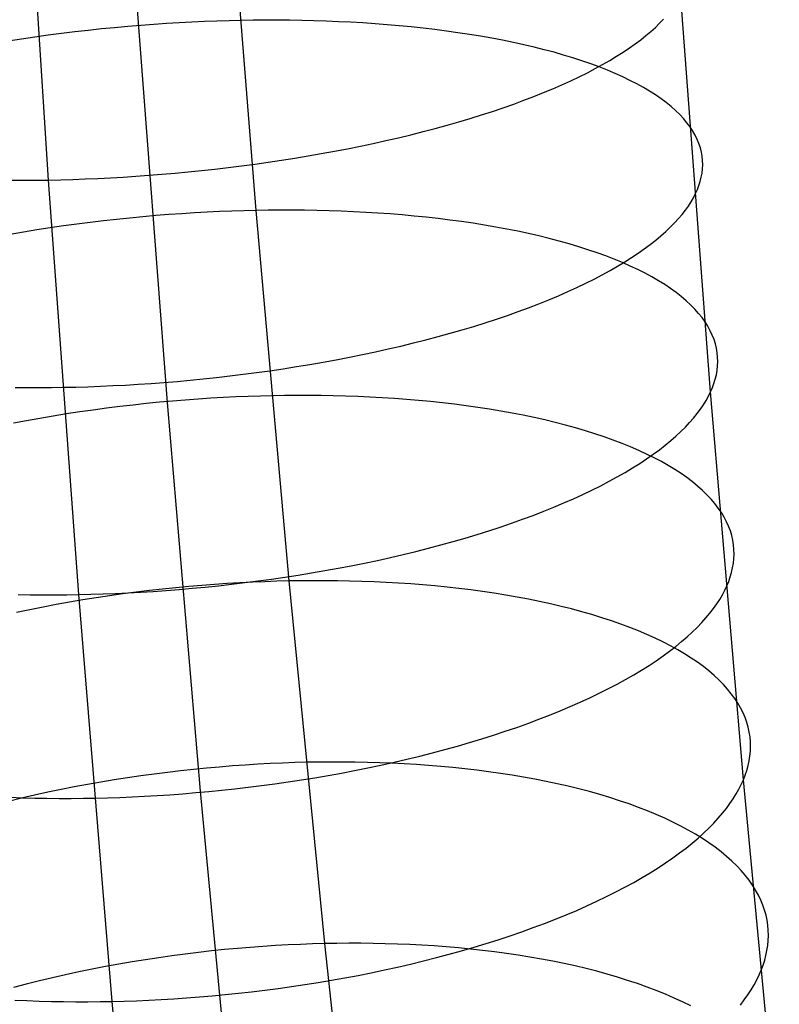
# Model space of a CAD drawing. Extents: x -37 to 483, y -973 to -253.
# Tile 17 of 197: x 25 to 42, y -859 to -836. Entities that reach past the tile are written whole.
import ezdxf

# ---------------------------------------------------------------- set-up
doc = ezdxf.new("R2010")
doc.units = 0
doc.layers.add('PREDEFINITO', color=7, linetype='CONTINUOUS')

msp = doc.modelspace()

# ---------------------------------------------------------------- linework, layer by layer
at = {"layer": 'PREDEFINITO'}
for p, q in [((25.287, -839.546, 68.891), (24.648, -829.639, 66.712)), ((30.144, -840.259, 93.305), (29.436, -831.366, 91.094)), ((40.774, -844.503, 80.25), (40.073, -835.226, 77.971)), ((28.069, -844.752, 82.307), (27.362, -835.456, 79.993)), ((27.139, -835.954, 92.383), (26.832, -835.982, 92.373)), ((27.444, -835.929, 92.386), (27.139, -835.954, 92.383)), ((27.747, -835.906, 92.383), (27.444, -835.929, 92.386)), ((28.047, -835.886, 92.374), (27.747, -835.906, 92.383)), ((28.345, -835.868, 92.359), (28.047, -835.886, 92.374)), ((28.64, -835.852, 92.338), (28.345, -835.868, 92.359)), ((28.933, -835.839, 92.312), (28.64, -835.852, 92.338)), ((29.222, -835.828, 92.28), (28.933, -835.839, 92.312)), ((29.508, -835.82, 92.242), (29.222, -835.828, 92.28)), ((29.791, -835.813, 92.2), (29.508, -835.82, 92.242)), ((30.072, -835.809, 92.152), (29.791, -835.813, 92.2)), ((30.355, -835.807, 92.098), (30.072, -835.809, 92.152)), ((30.639, -835.807, 92.038), (30.355, -835.807, 92.098)), ((30.924, -835.809, 91.972), (30.639, -835.807, 92.038)), ((31.21, -835.814, 91.9), (30.924, -835.809, 91.972)), ((31.496, -835.821, 91.821), (31.21, -835.814, 91.9)), ((31.782, -835.83, 91.736), (31.496, -835.821, 91.821)), ((32.068, -835.842, 91.644), (31.782, -835.83, 91.736)), ((32.354, -835.856, 91.546), (32.068, -835.842, 91.644)), ((32.639, -835.872, 91.441), (32.354, -835.856, 91.546)), ((32.924, -835.891, 91.33), (32.639, -835.872, 91.441)), ((33.207, -835.913, 91.212), (32.924, -835.891, 91.33)), ((33.489, -835.938, 91.087), (33.207, -835.913, 91.212)), ((33.769, -835.965, 90.956), (33.489, -835.938, 91.087)), ((39.483, -835.974, 75.985), (39.582, -835.879, 76.234)), ((39.582, -835.879, 76.234), (39.674, -835.783, 76.483)), ((25.28, -836.159, 92.225), (24.967, -836.203, 92.175)), ((25.592, -836.119, 92.268), (25.28, -836.159, 92.225)), ((25.903, -836.081, 92.305), (25.592, -836.119, 92.268)), ((26.214, -836.045, 92.334), (25.903, -836.081, 92.305)), ((26.524, -836.012, 92.357), (26.214, -836.045, 92.334)), ((26.832, -835.982, 92.373), (26.524, -836.012, 92.357)), ((34.047, -835.994, 90.818), (33.769, -835.965, 90.956)), ((34.322, -836.027, 90.673), (34.047, -835.994, 90.818)), ((34.595, -836.062, 90.522), (34.322, -836.027, 90.673)), ((34.865, -836.099, 90.364), (34.595, -836.062, 90.522)), ((35.132, -836.14, 90.2), (34.865, -836.099, 90.364)), ((35.395, -836.183, 90.029), (35.132, -836.14, 90.2)), ((35.654, -836.229, 89.852), (35.395, -836.183, 90.029)), ((39.141, -836.264, 75.241), (39.263, -836.167, 75.488)), ((39.263, -836.167, 75.488), (39.377, -836.07, 75.736)), ((39.377, -836.07, 75.736), (39.483, -835.974, 75.985)), ((24.655, -836.249, 92.117), (24.344, -836.298, 92.053)), ((24.967, -836.203, 92.175), (24.655, -836.249, 92.117)), ((35.909, -836.277, 89.668), (35.654, -836.229, 89.852)), ((36.16, -836.328, 89.478), (35.909, -836.277, 89.668)), ((36.406, -836.382, 89.283), (36.16, -836.328, 89.478)), ((36.646, -836.438, 89.081), (36.406, -836.382, 89.283)), ((38.875, -836.457, 74.75), (39.012, -836.36, 74.994)), ((39.012, -836.36, 74.994), (39.141, -836.264, 75.241)), ((36.882, -836.497, 88.874), (36.646, -836.438, 89.081)), ((37.112, -836.558, 88.661), (36.882, -836.497, 88.874)), ((37.336, -836.622, 88.443), (37.112, -836.558, 88.661)), ((37.553, -836.689, 88.22), (37.336, -836.622, 88.443)), ((38.577, -836.651, 74.266), (38.73, -836.554, 74.507)), ((38.73, -836.554, 74.507), (38.875, -836.457, 74.75)), ((37.765, -836.757, 87.992), (37.553, -836.689, 88.22)), ((37.97, -836.828, 87.759), (37.765, -836.757, 87.992)), ((38.168, -836.901, 87.521), (37.97, -836.828, 87.759)), ((38.074, -836.94, 73.556), (38.249, -836.844, 73.79)), ((38.249, -836.844, 73.79), (38.417, -836.748, 74.027)), ((38.417, -836.748, 74.027), (38.577, -836.651, 74.266)), ((37.7, -837.13, 73.098), (37.891, -837.035, 73.326)), ((37.891, -837.035, 73.326), (38.074, -836.94, 73.556)), ((38.359, -836.976, 87.28), (38.168, -836.901, 87.521)), ((38.543, -837.054, 87.034), (38.359, -836.976, 87.28)), ((38.719, -837.133, 86.785), (38.543, -837.054, 87.034)), ((37.085, -837.41, 72.438), (37.297, -837.318, 72.654)), ((37.297, -837.318, 72.654), (37.502, -837.224, 72.874)), ((37.502, -837.224, 72.874), (37.7, -837.13, 73.098)), ((38.888, -837.214, 86.532), (38.719, -837.133, 86.785)), ((39.05, -837.297, 86.275), (38.888, -837.214, 86.532)), ((39.203, -837.382, 86.016), (39.05, -837.297, 86.275)), ((36.64, -837.592, 72.018), (36.866, -837.502, 72.226)), ((36.866, -837.502, 72.226), (37.085, -837.41, 72.438)), ((39.349, -837.468, 85.754), (39.203, -837.382, 86.016)), ((39.487, -837.556, 85.49), (39.349, -837.468, 85.754)), ((39.616, -837.645, 85.223), (39.487, -837.556, 85.49)), ((35.923, -837.855, 71.426), (36.168, -837.769, 71.618)), ((36.168, -837.769, 71.618), (36.407, -837.681, 71.816)), ((36.407, -837.681, 71.816), (36.64, -837.592, 72.018)), ((39.738, -837.736, 84.955), (39.616, -837.645, 85.223)), ((39.851, -837.828, 84.685), (39.738, -837.736, 84.955)), ((35.151, -838.105, 70.883), (35.414, -838.024, 71.058)), ((35.414, -838.024, 71.058), (35.671, -837.94, 71.239)), ((35.671, -837.94, 71.239), (35.923, -837.855, 71.426)), ((39.956, -837.921, 84.414), (39.851, -837.828, 84.685)), ((40.053, -838.015, 84.142), (39.956, -837.921, 84.414)), ((40.141, -838.11, 83.869), (40.053, -838.015, 84.142)), ((34.61, -838.263, 70.55), (34.883, -838.185, 70.713)), ((34.883, -838.185, 70.713), (35.151, -838.105, 70.883)), ((40.222, -838.206, 83.595), (40.141, -838.11, 83.869)), ((40.294, -838.303, 83.321), (40.222, -838.206, 83.595)), ((33.473, -838.556, 69.963), (33.763, -838.486, 70.1)), ((33.763, -838.486, 70.1), (34.05, -838.414, 70.243)), ((34.05, -838.414, 70.243), (34.332, -838.34, 70.394)), ((34.332, -838.34, 70.394), (34.61, -838.263, 70.55)), ((40.358, -838.4, 83.048), (40.294, -838.303, 83.321)), ((40.414, -838.497, 82.775), (40.358, -838.4, 83.048)), ((32.581, -838.753, 69.595), (32.881, -838.69, 69.71)), ((32.881, -838.69, 69.71), (33.179, -838.624, 69.833)), ((33.179, -838.624, 69.833), (33.473, -838.556, 69.963)), ((40.462, -838.595, 82.502), (40.414, -838.497, 82.775)), ((40.503, -838.694, 82.23), (40.462, -838.595, 82.502)), ((40.535, -838.792, 81.959), (40.503, -838.694, 82.23)), ((31.357, -838.983, 69.203), (31.666, -838.929, 69.29)), ((31.666, -838.929, 69.29), (31.973, -838.873, 69.384)), ((31.973, -838.873, 69.384), (32.278, -838.814, 69.486)), ((32.278, -838.814, 69.486), (32.581, -838.753, 69.595)), ((40.56, -838.891, 81.69), (40.535, -838.792, 81.959)), ((40.578, -838.99, 81.422), (40.56, -838.891, 81.69)), ((29.8, -839.215, 68.875), (30.112, -839.174, 68.927)), ((30.112, -839.174, 68.927), (30.424, -839.13, 68.985)), ((30.424, -839.13, 68.985), (30.736, -839.084, 69.051)), ((30.736, -839.084, 69.051), (31.047, -839.035, 69.123)), ((31.047, -839.035, 69.123), (31.357, -838.983, 69.203)), ((40.588, -839.088, 81.156), (40.578, -838.99, 81.422)), ((40.591, -839.187, 80.891), (40.588, -839.088, 81.156)), ((27.94, -839.411, 68.713), (28.247, -839.385, 68.723)), ((28.247, -839.385, 68.723), (28.555, -839.356, 68.74)), ((28.555, -839.356, 68.74), (28.865, -839.324, 68.764)), ((28.865, -839.324, 68.764), (29.176, -839.291, 68.794)), ((29.176, -839.291, 68.794), (29.487, -839.254, 68.831)), ((29.487, -839.254, 68.831), (29.8, -839.215, 68.875)), ((40.557, -839.481, 80.112), (40.575, -839.383, 80.369)), ((40.575, -839.383, 80.369), (40.586, -839.285, 80.629)), ((40.586, -839.285, 80.629), (40.591, -839.187, 80.891)), ((24.438, -839.552, 69.052), (24.723, -839.552, 68.993)), ((24.723, -839.552, 68.993), (25.006, -839.55, 68.939)), ((25.006, -839.55, 68.939), (25.287, -839.546, 68.891)), ((25.287, -839.546, 68.891), (25.57, -839.539, 68.849)), ((25.993, -849.245, 71.309), (25.287, -839.546, 68.891)), ((25.57, -839.539, 68.849), (25.856, -839.531, 68.812)), ((25.856, -839.531, 68.812), (26.145, -839.521, 68.781)), ((26.145, -839.521, 68.781), (26.438, -839.508, 68.755)), ((26.438, -839.508, 68.755), (26.733, -839.494, 68.734)), ((26.733, -839.494, 68.734), (27.031, -839.477, 68.72)), ((27.031, -839.477, 68.72), (27.332, -839.457, 68.711)), ((27.332, -839.457, 68.711), (27.635, -839.435, 68.709)), ((27.635, -839.435, 68.709), (27.94, -839.411, 68.713)), ((40.502, -839.674, 79.606), (40.533, -839.578, 79.857)), ((40.533, -839.578, 79.857), (40.557, -839.481, 80.112)), ((40.373, -839.961, 78.866), (40.422, -839.865, 79.111)), ((40.422, -839.865, 79.111), (40.465, -839.77, 79.357)), ((40.465, -839.77, 79.357), (40.502, -839.674, 79.606)), ((40.254, -840.154, 78.374), (40.317, -840.057, 78.62)), ((40.317, -840.057, 78.62), (40.373, -839.961, 78.866)), ((28.699, -840.316, 93.467), (28.401, -840.335, 93.482)), ((28.994, -840.3, 93.445), (28.699, -840.316, 93.467)), ((29.287, -840.286, 93.418), (28.994, -840.3, 93.445)), ((29.576, -840.275, 93.386), (29.287, -840.286, 93.418)), ((29.862, -840.266, 93.348), (29.576, -840.275, 93.386)), ((30.144, -840.259, 93.305), (29.862, -840.266, 93.348)), ((30.426, -840.255, 93.256), (30.144, -840.259, 93.305)), ((30.912, -848.927, 95.738), (30.144, -840.259, 93.305)), ((30.709, -840.253, 93.202), (30.426, -840.255, 93.256)), ((30.993, -840.253, 93.142), (30.709, -840.253, 93.202)), ((31.278, -840.255, 93.075), (30.993, -840.253, 93.142)), ((31.563, -840.26, 93.003), (31.278, -840.255, 93.075)), ((31.849, -840.267, 92.924), (31.563, -840.26, 93.003)), ((32.135, -840.277, 92.839), (31.849, -840.267, 92.924)), ((32.422, -840.289, 92.747), (32.135, -840.277, 92.839)), ((32.707, -840.304, 92.649), (32.422, -840.289, 92.747)), ((32.993, -840.321, 92.544), (32.707, -840.304, 92.649)), ((33.277, -840.341, 92.432), (32.993, -840.321, 92.544)), ((40.107, -840.351, 77.879), (40.184, -840.252, 78.126)), ((40.184, -840.252, 78.126), (40.254, -840.154, 78.374)), ((26.257, -840.538, 93.417), (25.946, -840.578, 93.382)), ((26.568, -840.501, 93.446), (26.257, -840.538, 93.417)), ((26.878, -840.467, 93.468), (26.568, -840.501, 93.446)), ((27.186, -840.435, 93.484), (26.878, -840.467, 93.468)), ((27.493, -840.406, 93.493), (27.186, -840.435, 93.484)), ((27.798, -840.38, 93.495), (27.493, -840.406, 93.493)), ((28.1, -840.356, 93.492), (27.798, -840.38, 93.495)), ((28.401, -840.335, 93.482), (28.1, -840.356, 93.492)), ((33.56, -840.364, 92.314), (33.277, -840.341, 92.432)), ((33.842, -840.39, 92.19), (33.56, -840.364, 92.314)), ((34.122, -840.418, 92.058), (33.842, -840.39, 92.19)), ((34.4, -840.449, 91.92), (34.122, -840.418, 92.058)), ((34.675, -840.483, 91.775), (34.4, -840.449, 91.92)), ((34.948, -840.52, 91.624), (34.675, -840.483, 91.775)), ((35.218, -840.559, 91.466), (34.948, -840.52, 91.624)), ((35.485, -840.602, 91.302), (35.218, -840.559, 91.466)), ((39.832, -840.65, 77.134), (39.931, -840.55, 77.382)), ((39.931, -840.55, 77.382), (40.023, -840.45, 77.63)), ((40.023, -840.45, 77.63), (40.107, -840.351, 77.879)), ((24.698, -840.765, 93.17), (24.387, -840.819, 93.099)), ((25.009, -840.714, 93.233), (24.698, -840.765, 93.17)), ((25.322, -840.666, 93.29), (25.009, -840.714, 93.233)), ((25.634, -840.621, 93.339), (25.322, -840.666, 93.29)), ((25.946, -840.578, 93.382), (25.634, -840.621, 93.339)), ((35.748, -840.647, 91.131), (35.485, -840.602, 91.302)), ((36.007, -840.695, 90.954), (35.748, -840.647, 91.131)), ((36.262, -840.746, 90.771), (36.007, -840.695, 90.954)), ((36.513, -840.799, 90.582), (36.262, -840.746, 90.771)), ((39.612, -840.852, 76.64), (39.726, -840.751, 76.887)), ((39.726, -840.751, 76.887), (39.832, -840.65, 77.134)), ((36.759, -840.855, 90.386), (36.513, -840.799, 90.582)), ((36.999, -840.914, 90.185), (36.759, -840.855, 90.386)), ((37.235, -840.976, 89.979), (36.999, -840.914, 90.185)), ((37.465, -841.04, 89.766), (37.235, -840.976, 89.979)), ((39.361, -841.055, 76.149), (39.49, -840.954, 76.394)), ((39.49, -840.954, 76.394), (39.612, -840.852, 76.64)), ((37.689, -841.107, 89.549), (37.465, -841.04, 89.766)), ((37.906, -841.177, 89.326), (37.689, -841.107, 89.549)), ((38.118, -841.248, 89.098), (37.906, -841.177, 89.326)), ((38.323, -841.323, 88.866), (38.118, -841.248, 89.098)), ((39.079, -841.259, 75.664), (39.224, -841.157, 75.906)), ((39.224, -841.157, 75.906), (39.361, -841.055, 76.149)), ((38.521, -841.399, 88.629), (38.323, -841.323, 88.866)), ((38.712, -841.478, 88.388), (38.521, -841.399, 88.629)), ((38.598, -841.563, 74.952), (38.766, -841.462, 75.187)), ((38.896, -841.559, 88.143), (38.712, -841.478, 88.388)), ((38.766, -841.462, 75.187), (38.926, -841.36, 75.424)), ((38.926, -841.36, 75.424), (39.079, -841.259, 75.664)), ((38.24, -841.764, 74.49), (38.423, -841.663, 74.719)), ((38.423, -841.663, 74.719), (38.598, -841.563, 74.952)), ((39.072, -841.642, 87.894), (38.896, -841.559, 88.143)), ((39.241, -841.727, 87.642), (39.072, -841.642, 87.894)), ((37.852, -841.962, 74.041), (38.049, -841.863, 74.264)), ((38.049, -841.863, 74.264), (38.24, -841.764, 74.49)), ((39.402, -841.814, 87.386), (39.241, -841.727, 87.642)), ((39.556, -841.903, 87.128), (39.402, -841.814, 87.386)), ((39.702, -841.993, 86.867), (39.556, -841.903, 87.128)), ((37.215, -842.253, 73.397), (37.434, -842.157, 73.607)), ((37.434, -842.157, 73.607), (37.647, -842.06, 73.822)), ((37.647, -842.06, 73.822), (37.852, -841.962, 74.041)), ((39.839, -842.085, 86.603), (39.702, -841.993, 86.867)), ((39.969, -842.179, 86.338), (39.839, -842.085, 86.603)), ((36.757, -842.441, 72.99), (36.989, -842.347, 73.191)), ((36.989, -842.347, 73.191), (37.215, -842.253, 73.397)), ((40.09, -842.274, 86.07), (39.969, -842.179, 86.338)), ((40.203, -842.37, 85.801), (40.09, -842.274, 86.07)), ((40.308, -842.468, 85.531), (40.203, -842.37, 85.801)), ((36.021, -842.713, 72.417), (36.272, -842.624, 72.603)), ((36.272, -842.624, 72.603), (36.518, -842.533, 72.794)), ((36.518, -842.533, 72.794), (36.757, -842.441, 72.99)), ((40.405, -842.566, 85.26), (40.308, -842.468, 85.531)), ((40.494, -842.666, 84.988), (40.405, -842.566, 85.26)), ((35.501, -842.886, 72.063), (35.764, -842.8, 72.237)), ((35.764, -842.8, 72.237), (36.021, -842.713, 72.417)), ((40.574, -842.766, 84.715), (40.494, -842.666, 84.988)), ((40.646, -842.867, 84.443), (40.574, -842.766, 84.715)), ((34.682, -843.132, 71.578), (34.96, -843.052, 71.733)), ((34.96, -843.052, 71.733), (35.233, -842.97, 71.895)), ((35.233, -842.97, 71.895), (35.501, -842.886, 72.063)), ((40.711, -842.969, 84.17), (40.646, -842.867, 84.443)), ((40.767, -843.071, 83.898), (40.711, -842.969, 84.17)), ((40.815, -843.174, 83.626), (40.767, -843.071, 83.898)), ((33.823, -843.359, 71.151), (34.113, -843.285, 71.287)), ((34.113, -843.285, 71.287), (34.4, -843.21, 71.429)), ((34.4, -843.21, 71.429), (34.682, -843.132, 71.578)), ((40.855, -843.277, 83.356), (40.815, -843.174, 83.626)), ((40.888, -843.38, 83.086), (40.855, -843.277, 83.356)), ((32.932, -843.566, 70.786), (33.232, -843.499, 70.901)), ((33.232, -843.499, 70.901), (33.529, -843.43, 71.022)), ((33.529, -843.43, 71.022), (33.823, -843.359, 71.151)), ((40.913, -843.483, 82.818), (40.888, -843.38, 83.086)), ((40.93, -843.587, 82.551), (40.913, -843.483, 82.818)), ((31.708, -843.807, 70.398), (32.017, -843.75, 70.485)), ((32.017, -843.75, 70.485), (32.324, -843.691, 70.578)), ((32.324, -843.691, 70.578), (32.629, -843.63, 70.678)), ((32.629, -843.63, 70.678), (32.932, -843.566, 70.786)), ((40.94, -843.69, 82.286), (40.93, -843.587, 82.551)), ((40.943, -843.793, 82.022), (40.94, -843.69, 82.286)), ((30.151, -844.05, 70.075), (30.463, -844.007, 70.126)), ((30.463, -844.007, 70.126), (30.775, -843.961, 70.183)), ((30.775, -843.961, 70.183), (31.087, -843.912, 70.248)), ((31.087, -843.912, 70.248), (31.398, -843.861, 70.32)), ((31.398, -843.861, 70.32), (31.708, -843.807, 70.398)), ((40.91, -844.101, 81.247), (40.927, -843.998, 81.503)), ((40.927, -843.998, 81.503), (40.939, -843.896, 81.761)), ((40.939, -843.896, 81.761), (40.943, -843.793, 82.022)), ((28.292, -844.256, 69.917), (28.598, -844.228, 69.927)), ((28.598, -844.228, 69.927), (28.907, -844.198, 69.943)), ((28.907, -844.198, 69.943), (29.216, -844.165, 69.966)), ((29.216, -844.165, 69.966), (29.527, -844.129, 69.996)), ((29.527, -844.129, 69.996), (29.839, -844.091, 70.032)), ((29.839, -844.091, 70.032), (30.151, -844.05, 70.075)), ((40.854, -844.303, 80.742), (40.885, -844.202, 80.993)), ((40.885, -844.202, 80.993), (40.91, -844.101, 81.247)), ((24.507, -844.4, 70.329), (24.791, -844.403, 70.262)), ((24.791, -844.403, 70.262), (25.076, -844.403, 70.203)), ((25.076, -844.403, 70.203), (25.358, -844.4, 70.149)), ((25.358, -844.4, 70.149), (25.64, -844.396, 70.101)), ((25.64, -844.396, 70.101), (25.922, -844.39, 70.058)), ((25.922, -844.39, 70.058), (26.208, -844.381, 70.021)), ((26.208, -844.381, 70.021), (26.498, -844.37, 69.989)), ((26.498, -844.37, 69.989), (26.79, -844.357, 69.962)), ((26.79, -844.357, 69.962), (27.085, -844.342, 69.941)), ((27.085, -844.342, 69.941), (27.383, -844.324, 69.926)), ((27.383, -844.324, 69.926), (27.684, -844.304, 69.917)), ((27.684, -844.304, 69.917), (27.987, -844.281, 69.914)), ((27.987, -844.281, 69.914), (28.292, -844.256, 69.917)), ((40.774, -844.503, 80.25), (40.817, -844.404, 80.495)), ((40.817, -844.404, 80.495), (40.854, -844.303, 80.742)), ((28.485, -844.695, 94.712), (28.183, -844.719, 94.716)), ((28.786, -844.672, 94.702), (28.485, -844.695, 94.712)), ((29.084, -844.653, 94.686), (28.786, -844.672, 94.702)), ((29.379, -844.636, 94.664), (29.084, -844.653, 94.686)), ((29.671, -844.622, 94.636), (29.379, -844.636, 94.664)), ((29.96, -844.61, 94.603), (29.671, -844.622, 94.636)), ((30.246, -844.601, 94.565), (29.96, -844.61, 94.603)), ((30.528, -844.594, 94.522), (30.246, -844.601, 94.565)), ((30.81, -844.589, 94.473), (30.528, -844.594, 94.522)), ((31.093, -844.587, 94.418), (30.81, -844.589, 94.473)), ((31.377, -844.587, 94.358), (31.093, -844.587, 94.418)), ((31.661, -844.59, 94.291), (31.377, -844.587, 94.358)), ((31.947, -844.595, 94.218), (31.661, -844.59, 94.291)), ((32.233, -844.602, 94.139), (31.947, -844.595, 94.218)), ((32.519, -844.612, 94.053), (32.233, -844.602, 94.139)), ((32.805, -844.625, 93.962), (32.519, -844.612, 94.053)), ((33.091, -844.641, 93.863), (32.805, -844.625, 93.962)), ((33.376, -844.659, 93.758), (33.091, -844.641, 93.863)), ((33.66, -844.68, 93.647), (33.376, -844.659, 93.758)), ((33.943, -844.704, 93.529), (33.66, -844.68, 93.647)), ((34.225, -844.731, 93.404), (33.943, -844.704, 93.529)), ((40.606, -844.806, 79.516), (40.669, -844.704, 79.762)), ((40.669, -844.704, 79.762), (40.725, -844.603, 80.006)), ((40.725, -844.603, 80.006), (40.774, -844.503, 80.25)), ((41.542, -853.577, 82.771), (40.774, -844.503, 80.25)), ((26.332, -844.927, 94.607), (26.02, -844.972, 94.566)), ((26.643, -844.886, 94.642), (26.332, -844.927, 94.607)), ((26.954, -844.847, 94.67), (26.643, -844.886, 94.642)), ((27.263, -844.811, 94.691), (26.954, -844.847, 94.67)), ((27.571, -844.777, 94.706), (27.263, -844.811, 94.691)), ((27.878, -844.747, 94.714), (27.571, -844.777, 94.706)), ((28.183, -844.719, 94.716), (27.878, -844.747, 94.714)), ((28.842, -853.845, 84.863), (28.069, -844.752, 82.307)), ((34.505, -844.761, 93.273), (34.225, -844.731, 93.404)), ((34.783, -844.793, 93.135), (34.505, -844.761, 93.273)), ((35.058, -844.829, 92.99), (34.783, -844.793, 93.135)), ((35.331, -844.867, 92.839), (35.058, -844.829, 92.99)), ((35.601, -844.909, 92.682), (35.331, -844.867, 92.839)), ((35.867, -844.953, 92.518), (35.601, -844.909, 92.682)), ((40.46, -845.011, 79.024), (40.537, -844.908, 79.27)), ((40.537, -844.908, 79.27), (40.606, -844.806, 79.516)), ((25.084, -845.123, 94.399), (24.773, -845.179, 94.329)), ((25.396, -845.07, 94.462), (25.084, -845.123, 94.399)), ((25.708, -845.019, 94.517), (25.396, -845.07, 94.462)), ((26.02, -844.972, 94.566), (25.708, -845.019, 94.517)), ((36.13, -845.001, 92.347), (35.867, -844.953, 92.518)), ((36.39, -845.051, 92.17), (36.13, -845.001, 92.347)), ((36.644, -845.104, 91.988), (36.39, -845.051, 92.17)), ((36.895, -845.16, 91.799), (36.644, -845.104, 91.988)), ((37.141, -845.219, 91.604), (36.895, -845.16, 91.799)), ((40.284, -845.22, 78.53), (40.375, -845.115, 78.777)), ((40.375, -845.115, 78.777), (40.46, -845.011, 79.024)), ((24.773, -845.179, 94.329), (24.463, -845.238, 94.252)), ((37.381, -845.281, 91.403), (37.141, -845.219, 91.604)), ((37.617, -845.346, 91.197), (37.381, -845.281, 91.403)), ((37.846, -845.413, 90.985), (37.617, -845.346, 91.197)), ((40.078, -845.431, 78.037), (40.185, -845.325, 78.283)), ((40.185, -845.325, 78.283), (40.284, -845.22, 78.53)), ((38.07, -845.483, 90.768), (37.846, -845.413, 90.985)), ((38.288, -845.556, 90.546), (38.07, -845.483, 90.768)), ((38.499, -845.631, 90.319), (38.288, -845.556, 90.546)), ((39.842, -845.643, 77.547), (39.964, -845.537, 77.791)), ((39.964, -845.537, 77.791), (40.078, -845.431, 78.037)), ((38.704, -845.709, 90.088), (38.499, -845.631, 90.319)), ((38.902, -845.789, 89.852), (38.704, -845.709, 90.088)), ((39.093, -845.872, 89.612), (38.902, -845.789, 89.852)), ((39.431, -845.962, 76.821), (39.576, -845.856, 77.061)), ((39.576, -845.856, 77.061), (39.713, -845.749, 77.303)), ((39.713, -845.749, 77.303), (39.842, -845.643, 77.547)), ((39.277, -845.957, 89.367), (39.093, -845.872, 89.612)), ((39.118, -846.175, 76.346), (39.278, -846.068, 76.582)), ((39.454, -846.044, 89.119), (39.277, -845.957, 89.367)), ((39.278, -846.068, 76.582), (39.431, -845.962, 76.821)), ((39.623, -846.133, 88.868), (39.454, -846.044, 89.119)), ((38.775, -846.386, 75.881), (38.95, -846.28, 76.112)), ((38.95, -846.28, 76.112), (39.118, -846.175, 76.346)), ((39.784, -846.224, 88.614), (39.623, -846.133, 88.868)), ((39.937, -846.317, 88.356), (39.784, -846.224, 88.614)), ((40.083, -846.411, 88.096), (39.937, -846.317, 88.356)), ((38.402, -846.595, 75.429), (38.592, -846.491, 75.653)), ((38.592, -846.491, 75.653), (38.775, -846.386, 75.881)), ((40.221, -846.508, 87.834), (40.083, -846.411, 88.096)), ((40.35, -846.606, 87.569), (40.221, -846.508, 87.834)), ((37.999, -846.801, 74.99), (38.204, -846.698, 75.207)), ((38.204, -846.698, 75.207), (38.402, -846.595, 75.429)), ((40.471, -846.705, 87.303), (40.35, -846.606, 87.569)), ((40.585, -846.806, 87.035), (40.471, -846.705, 87.303)), ((37.342, -847.102, 74.363), (37.568, -847.002, 74.567)), ((37.568, -847.002, 74.567), (37.787, -846.902, 74.776)), ((37.787, -846.902, 74.776), (37.999, -846.801, 74.99)), ((40.69, -846.908, 86.766), (40.585, -846.806, 87.035)), ((40.786, -847.012, 86.496), (40.69, -846.908, 86.766)), ((40.875, -847.116, 86.225), (40.786, -847.012, 86.496)), ((36.87, -847.296, 73.968), (37.109, -847.199, 74.163)), ((37.109, -847.199, 74.163), (37.342, -847.102, 74.363)), ((40.955, -847.221, 85.954), (40.875, -847.116, 86.225)), ((41.028, -847.327, 85.682), (40.955, -847.221, 85.954)), ((36.373, -847.484, 73.594), (36.625, -847.391, 73.778)), ((36.625, -847.391, 73.778), (36.87, -847.296, 73.968)), ((41.092, -847.433, 85.411), (41.028, -847.327, 85.682)), ((41.148, -847.54, 85.14), (41.092, -847.433, 85.411)), ((35.585, -847.753, 73.076), (35.853, -847.665, 73.243)), ((35.853, -847.665, 73.243), (36.116, -847.576, 73.415)), ((36.116, -847.576, 73.415), (36.373, -847.484, 73.594)), ((41.196, -847.648, 84.87), (41.148, -847.54, 85.14)), ((41.237, -847.756, 84.6), (41.196, -847.648, 84.87)), ((34.752, -848.004, 72.613), (35.034, -847.923, 72.761)), ((35.034, -847.923, 72.761), (35.312, -847.839, 72.915)), ((35.312, -847.839, 72.915), (35.585, -847.753, 73.076)), ((41.269, -847.864, 84.332), (41.237, -847.756, 84.6)), ((41.294, -847.972, 84.065), (41.269, -847.864, 84.332)), ((33.881, -848.235, 72.211), (34.175, -848.16, 72.338)), ((34.175, -848.16, 72.338), (34.466, -848.083, 72.472)), ((34.466, -848.083, 72.472), (34.752, -848.004, 72.613)), ((41.312, -848.081, 83.8), (41.294, -847.972, 84.065)), ((41.322, -848.189, 83.536), (41.312, -848.081, 83.8)), ((32.981, -848.444, 71.87), (33.284, -848.377, 71.976)), ((33.284, -848.377, 71.976), (33.584, -848.307, 72.09)), ((33.584, -848.307, 72.09), (33.881, -848.235, 72.211)), ((41.32, -848.405, 83.014), (41.324, -848.297, 83.274)), ((41.324, -848.297, 83.274), (41.322, -848.189, 83.536)), ((32.061, -848.629, 71.593), (32.369, -848.57, 71.678)), ((32.369, -848.57, 71.678), (32.676, -848.508, 71.77)), ((32.676, -848.508, 71.77), (32.981, -848.444, 71.87)), ((41.267, -848.725, 82.25), (41.291, -848.619, 82.502)), ((41.291, -848.619, 82.502), (41.309, -848.512, 82.757)), ((41.309, -848.512, 82.757), (41.32, -848.405, 83.014)), ((30.503, -848.883, 71.275), (30.816, -848.838, 71.324)), ((30.816, -848.838, 71.324), (31.128, -848.79, 71.381)), ((31.128, -848.79, 71.381), (31.44, -848.739, 71.444)), ((31.44, -848.739, 71.444), (31.751, -848.685, 71.515)), ((31.751, -848.685, 71.515), (32.061, -848.629, 71.593)), ((41.199, -848.936, 81.754), (41.236, -848.831, 82.001)), ((41.236, -848.831, 82.001), (41.267, -848.725, 82.25)), ((28.566, -849.058, 95.937), (28.262, -849.087, 95.936)), ((28.869, -849.032, 95.932), (28.566, -849.058, 95.937)), ((28.645, -849.098, 71.121), (28.951, -849.069, 71.13)), ((29.17, -849.009, 95.921), (28.869, -849.032, 95.932)), ((28.951, -849.069, 71.13), (29.26, -849.038, 71.146)), ((29.467, -848.988, 95.905), (29.17, -849.009, 95.921)), ((29.26, -849.038, 71.146), (29.569, -849.003, 71.168)), ((29.762, -848.971, 95.882), (29.467, -848.988, 95.905)), ((29.569, -849.003, 71.168), (29.88, -848.966, 71.197)), ((30.055, -848.956, 95.854), (29.762, -848.971, 95.882)), ((29.88, -848.966, 71.197), (30.191, -848.926, 71.232)), ((30.344, -848.944, 95.821), (30.055, -848.956, 95.854)), ((30.191, -848.926, 71.232), (30.503, -848.883, 71.275)), ((30.63, -848.934, 95.782), (30.344, -848.944, 95.821)), ((30.912, -848.927, 95.738), (30.63, -848.934, 95.782)), ((31.193, -848.922, 95.689), (30.912, -848.927, 95.738)), ((31.746, -857.41, 98.417), (30.912, -848.927, 95.738)), ((31.476, -848.92, 95.634), (31.193, -848.922, 95.689)), ((31.76, -848.92, 95.573), (31.476, -848.92, 95.634)), ((32.045, -848.923, 95.506), (31.76, -848.92, 95.573)), ((32.33, -848.928, 95.433), (32.045, -848.923, 95.506)), ((32.616, -848.936, 95.354), (32.33, -848.928, 95.433)), ((32.902, -848.947, 95.268), (32.616, -848.936, 95.354)), ((33.188, -848.96, 95.176), (32.902, -848.947, 95.268)), ((33.474, -848.977, 95.077), (33.188, -848.96, 95.176)), ((33.759, -848.996, 94.972), (33.474, -848.977, 95.077)), ((34.044, -849.018, 94.861), (33.759, -848.996, 94.972)), ((34.327, -849.043, 94.743), (34.044, -849.018, 94.861)), ((34.608, -849.071, 94.618), (34.327, -849.043, 94.743)), ((34.888, -849.102, 94.487), (34.608, -849.071, 94.618)), ((41.107, -849.145, 81.269), (41.156, -849.041, 81.511)), ((41.156, -849.041, 81.511), (41.199, -848.936, 81.754)), ((24.574, -849.245, 71.611), (24.86, -849.249, 71.539)), ((24.86, -849.249, 71.539), (25.145, -849.252, 71.472)), ((25.145, -849.252, 71.472), (25.429, -849.252, 71.412)), ((25.429, -849.252, 71.412), (25.711, -849.25, 71.358)), ((25.711, -849.25, 71.358), (25.993, -849.245, 71.309)), ((25.993, -849.245, 71.309), (26.276, -849.238, 71.266)), ((26.772, -858.764, 73.988), (25.993, -849.245, 71.309)), ((26.276, -849.238, 71.266), (26.561, -849.23, 71.229)), ((26.716, -849.275, 95.833), (26.404, -849.321, 95.792)), ((26.561, -849.23, 71.229), (26.851, -849.218, 71.196)), ((27.027, -849.231, 95.867), (26.716, -849.275, 95.833)), ((26.851, -849.218, 71.196), (27.143, -849.205, 71.169)), ((27.338, -849.191, 95.894), (27.027, -849.231, 95.867)), ((27.143, -849.205, 71.169), (27.438, -849.188, 71.148)), ((27.647, -849.153, 95.914), (27.338, -849.191, 95.894)), ((27.438, -849.188, 71.148), (27.736, -849.17, 71.132)), ((27.955, -849.118, 95.928), (27.647, -849.153, 95.914)), ((27.736, -849.17, 71.132), (28.037, -849.149, 71.122)), ((28.262, -849.087, 95.936), (27.955, -849.118, 95.928)), ((28.037, -849.149, 71.122), (28.34, -849.125, 71.119)), ((28.34, -849.125, 71.119), (28.645, -849.098, 71.121)), ((35.166, -849.136, 94.349), (34.888, -849.102, 94.487)), ((35.441, -849.174, 94.205), (35.166, -849.136, 94.349)), ((35.714, -849.214, 94.054), (35.441, -849.174, 94.205)), ((35.984, -849.257, 93.896), (35.714, -849.214, 94.054)), ((36.251, -849.304, 93.732), (35.984, -849.257, 93.896)), ((36.514, -849.353, 93.562), (36.251, -849.304, 93.732)), ((40.989, -849.357, 80.782), (41.051, -849.251, 81.026)), ((41.051, -849.251, 81.026), (41.107, -849.145, 81.269)), ((25.157, -849.538, 95.56), (24.848, -849.6, 95.484)), ((25.468, -849.479, 95.628), (25.157, -849.538, 95.56)), ((25.78, -849.424, 95.69), (25.468, -849.479, 95.628)), ((26.092, -849.371, 95.745), (25.78, -849.424, 95.69)), ((26.404, -849.321, 95.792), (26.092, -849.371, 95.745)), ((36.773, -849.406, 93.386), (36.514, -849.353, 93.562)), ((37.028, -849.461, 93.204), (36.773, -849.406, 93.386)), ((37.278, -849.52, 93.015), (37.028, -849.461, 93.204)), ((37.524, -849.582, 92.821), (37.278, -849.52, 93.015)), ((40.842, -849.573, 80.292), (40.919, -849.465, 80.537)), ((40.919, -849.465, 80.537), (40.989, -849.357, 80.782)), ((24.848, -849.6, 95.484), (24.539, -849.664, 95.401)), ((37.765, -849.647, 92.621), (37.524, -849.582, 92.821)), ((38, -849.714, 92.415), (37.765, -849.647, 92.621)), ((38.23, -849.785, 92.204), (38, -849.714, 92.415)), ((40.666, -849.791, 79.801), (40.758, -849.682, 80.046)), ((40.758, -849.682, 80.046), (40.842, -849.573, 80.292)), ((38.454, -849.858, 91.987), (38.23, -849.785, 92.204)), ((38.672, -849.934, 91.766), (38.454, -849.858, 91.987)), ((38.883, -850.013, 91.54), (38.672, -849.934, 91.766)), ((40.461, -850.012, 79.311), (40.567, -849.901, 79.556)), ((40.567, -849.901, 79.556), (40.666, -849.791, 79.801)), ((39.088, -850.094, 91.309), (38.883, -850.013, 91.54)), ((39.286, -850.178, 91.074), (39.088, -850.094, 91.309)), ((39.477, -850.264, 90.834), (39.286, -850.178, 91.074)), ((40.096, -850.345, 78.582), (40.225, -850.234, 78.824)), ((40.225, -850.234, 78.824), (40.347, -850.123, 79.067)), ((40.347, -850.123, 79.067), (40.461, -850.012, 79.311)), ((39.661, -850.353, 90.591), (39.477, -850.264, 90.834)), ((39.837, -850.444, 90.344), (39.661, -850.353, 90.591)), ((39.814, -850.568, 78.103), (39.959, -850.457, 78.341)), ((40.006, -850.537, 90.094), (39.837, -850.444, 90.344)), ((39.959, -850.457, 78.341), (40.096, -850.345, 78.582)), ((39.502, -850.791, 77.631), (39.662, -850.68, 77.866)), ((39.662, -850.68, 77.866), (39.814, -850.568, 78.103)), ((40.168, -850.632, 89.84), (40.006, -850.537, 90.094)), ((40.321, -850.729, 89.584), (40.168, -850.632, 89.84)), ((39.159, -851.012, 77.17), (39.334, -850.902, 77.399)), ((39.334, -850.902, 77.399), (39.502, -850.791, 77.631)), ((40.467, -850.829, 89.325), (40.321, -850.729, 89.584)), ((40.605, -850.929, 89.063), (40.467, -850.829, 89.325)), ((38.785, -851.231, 76.72), (38.976, -851.122, 76.943)), ((38.976, -851.122, 76.943), (39.159, -851.012, 77.17)), ((40.734, -851.032, 88.8), (40.605, -850.929, 89.063)), ((40.856, -851.136, 88.534), (40.734, -851.032, 88.8)), ((40.969, -851.241, 88.268), (40.856, -851.136, 88.534)), ((38.383, -851.446, 76.284), (38.588, -851.339, 76.5)), ((38.588, -851.339, 76.5), (38.785, -851.231, 76.72)), ((41.074, -851.348, 88), (40.969, -851.241, 88.268)), ((41.171, -851.456, 87.731), (41.074, -851.348, 88)), ((37.952, -851.658, 75.865), (38.171, -851.553, 76.072)), ((38.171, -851.553, 76.072), (38.383, -851.446, 76.284)), ((41.259, -851.565, 87.461), (41.171, -851.456, 87.731)), ((41.34, -851.675, 87.191), (41.259, -851.565, 87.461)), ((37.493, -851.864, 75.463), (37.726, -851.762, 75.662)), ((37.726, -851.762, 75.662), (37.952, -851.658, 75.865)), ((41.412, -851.785, 86.921), (41.34, -851.675, 87.191)), ((41.477, -851.897, 86.651), (41.412, -851.785, 86.921)), ((36.758, -852.162, 74.899), (37.009, -852.065, 75.082)), ((37.009, -852.065, 75.082), (37.254, -851.965, 75.27)), ((37.254, -851.965, 75.27), (37.493, -851.864, 75.463)), ((41.533, -852.009, 86.382), (41.477, -851.897, 86.651)), ((41.581, -852.121, 86.113), (41.533, -852.009, 86.382)), ((36.238, -852.352, 74.551), (36.501, -852.258, 74.722)), ((36.501, -852.258, 74.722), (36.758, -852.162, 74.899)), ((41.621, -852.234, 85.844), (41.581, -852.121, 86.113)), ((41.654, -852.347, 85.577), (41.621, -852.234, 85.844)), ((35.42, -852.621, 74.074), (35.698, -852.534, 74.226)), ((35.698, -852.534, 74.226), (35.97, -852.444, 74.386)), ((35.97, -852.444, 74.386), (36.238, -852.352, 74.551)), ((41.679, -852.46, 85.312), (41.654, -852.347, 85.577)), ((41.697, -852.573, 85.047), (41.679, -852.46, 85.312)), ((34.851, -852.79, 73.788), (35.138, -852.707, 73.927)), ((35.138, -852.707, 73.927), (35.42, -852.621, 74.074)), ((41.707, -852.687, 84.785), (41.697, -852.573, 85.047)), ((41.71, -852.799, 84.525), (41.707, -852.687, 84.785)), ((33.97, -853.024, 73.409), (34.267, -852.948, 73.528)), ((34.267, -852.948, 73.528), (34.561, -852.87, 73.655)), ((34.561, -852.87, 73.655), (34.851, -852.79, 73.788)), ((41.694, -853.024, 84.01), (41.705, -852.912, 84.266)), ((41.705, -852.912, 84.266), (41.71, -852.799, 84.525)), ((30.18, -853.215, 97.223), (29.885, -853.233, 97.246)), ((30.472, -853.199, 97.195), (30.18, -853.215, 97.223)), ((30.761, -853.187, 97.161), (30.472, -853.199, 97.195)), ((31.047, -853.177, 97.122), (30.761, -853.187, 97.161)), ((31.329, -853.169, 97.078), (31.047, -853.177, 97.122)), ((31.611, -853.164, 97.028), (31.329, -853.169, 97.078)), ((31.893, -853.162, 96.973), (31.611, -853.164, 97.028)), ((32.177, -853.162, 96.912), (31.893, -853.162, 96.973)), ((32.462, -853.165, 96.844), (32.177, -853.162, 96.912)), ((32.747, -853.171, 96.771), (32.462, -853.165, 96.844)), ((33.033, -853.179, 96.691), (32.747, -853.171, 96.771)), ((33.319, -853.19, 96.606), (33.033, -853.179, 96.691)), ((33.063, -853.234, 73.093), (33.368, -853.167, 73.191)), ((33.605, -853.204, 96.513), (33.319, -853.19, 96.606)), ((33.368, -853.167, 73.191), (33.67, -853.096, 73.297)), ((33.891, -853.222, 96.415), (33.605, -853.204, 96.513)), ((33.67, -853.096, 73.297), (33.97, -853.024, 73.409)), ((34.176, -853.242, 96.31), (33.891, -853.222, 96.415)), ((41.652, -853.247, 83.506), (41.677, -853.136, 83.757)), ((41.677, -853.136, 83.757), (41.694, -853.024, 84.01)), ((27.756, -853.444, 97.241), (27.446, -853.486, 97.214)), ((28.066, -853.405, 97.26), (27.756, -853.444, 97.241)), ((28.374, -853.369, 97.274), (28.066, -853.405, 97.26)), ((28.68, -853.336, 97.28), (28.374, -853.369, 97.274)), ((28.985, -853.306, 97.281), (28.68, -853.336, 97.28)), ((29.287, -853.279, 97.275), (28.985, -853.306, 97.281)), ((29.588, -853.254, 97.264), (29.287, -853.279, 97.275)), ((29.885, -853.233, 97.246), (29.588, -853.254, 97.264)), ((31.827, -853.476, 72.772), (32.138, -853.42, 72.841)), ((32.138, -853.42, 72.841), (32.447, -853.361, 72.918)), ((32.447, -853.361, 72.918), (32.756, -853.299, 73.002)), ((32.756, -853.299, 73.002), (33.063, -853.234, 73.093)), ((34.46, -853.265, 96.198), (34.176, -853.242, 96.31)), ((34.743, -853.291, 96.08), (34.46, -853.265, 96.198)), ((35.024, -853.321, 95.956), (34.743, -853.291, 96.08)), ((35.304, -853.353, 95.824), (35.024, -853.321, 95.956)), ((35.582, -853.389, 95.687), (35.304, -853.353, 95.824)), ((35.857, -853.428, 95.543), (35.582, -853.389, 95.687)), ((36.13, -853.47, 95.392), (35.857, -853.428, 95.543)), ((41.585, -853.468, 83.013), (41.622, -853.358, 83.258)), ((41.622, -853.358, 83.258), (41.652, -853.247, 83.506)), ((26.2, -853.687, 97.042), (25.888, -853.745, 96.981)), ((26.511, -853.632, 97.095), (26.2, -853.687, 97.042)), ((26.823, -853.58, 97.142), (26.511, -853.632, 97.095)), ((27.135, -853.532, 97.182), (26.823, -853.58, 97.142)), ((27.446, -853.486, 97.214), (27.135, -853.532, 97.182)), ((30.268, -853.713, 72.528), (30.579, -853.672, 72.563)), ((30.579, -853.672, 72.563), (30.891, -853.627, 72.605)), ((30.891, -853.627, 72.605), (31.203, -853.579, 72.653)), ((31.203, -853.579, 72.653), (31.515, -853.529, 72.709)), ((31.515, -853.529, 72.709), (31.827, -853.476, 72.772)), ((36.4, -853.515, 95.235), (36.13, -853.47, 95.392)), ((36.666, -853.564, 95.072), (36.4, -853.515, 95.235)), ((36.929, -853.616, 94.902), (36.666, -853.564, 95.072)), ((37.189, -853.671, 94.726), (36.929, -853.616, 94.902)), ((37.444, -853.729, 94.544), (37.189, -853.671, 94.726)), ((41.437, -853.797, 82.289), (41.493, -853.686, 82.53)), ((41.493, -853.686, 82.53), (41.542, -853.577, 82.771)), ((41.542, -853.577, 82.771), (41.585, -853.468, 83.013)), ((42.382, -862.48, 85.557), (41.542, -853.577, 82.771)), ((25.268, -853.871, 96.839), (24.96, -853.938, 96.758)), ((25.578, -853.806, 96.914), (25.268, -853.871, 96.839)), ((25.888, -853.745, 96.981), (25.578, -853.806, 96.914)), ((28.125, -853.926, 72.469), (28.425, -853.904, 72.458)), ((28.425, -853.904, 72.458), (28.728, -853.879, 72.454)), ((28.728, -853.879, 72.454), (29.033, -853.852, 72.456)), ((29.688, -862.766, 87.683), (28.842, -853.845, 84.863)), ((29.033, -853.852, 72.456), (29.339, -853.821, 72.464)), ((29.339, -853.821, 72.464), (29.648, -853.788, 72.479)), ((29.648, -853.788, 72.479), (29.957, -853.752, 72.5)), ((29.957, -853.752, 72.5), (30.268, -853.713, 72.528)), ((37.694, -853.79, 94.356), (37.444, -853.729, 94.544)), ((37.94, -853.855, 94.162), (37.694, -853.79, 94.356)), ((38.18, -853.922, 93.963), (37.94, -853.855, 94.162)), ((38.416, -853.993, 93.758), (38.18, -853.922, 93.963)), ((41.305, -854.02, 81.803), (41.374, -853.908, 82.046)), ((41.374, -853.908, 82.046), (41.437, -853.797, 82.289)), ((24.653, -854.009, 96.669), (24.348, -854.082, 96.573)), ((24.392, -853.986, 73.117), (24.678, -853.997, 73.032)), ((24.96, -853.938, 96.758), (24.653, -854.009, 96.669)), ((24.678, -853.997, 73.032), (24.964, -854.004, 72.953)), ((24.964, -854.004, 72.953), (25.249, -854.009, 72.88)), ((25.249, -854.009, 72.88), (25.534, -854.012, 72.813)), ((25.534, -854.012, 72.813), (25.818, -854.012, 72.752)), ((25.818, -854.012, 72.752), (26.101, -854.01, 72.698)), ((26.101, -854.01, 72.698), (26.382, -854.005, 72.649)), ((26.382, -854.005, 72.649), (26.665, -853.998, 72.606)), ((26.665, -853.998, 72.606), (26.951, -853.989, 72.567)), ((26.951, -853.989, 72.567), (27.24, -853.977, 72.534)), ((27.24, -853.977, 72.534), (27.532, -853.963, 72.507)), ((27.532, -853.963, 72.507), (27.827, -853.946, 72.485)), ((27.827, -853.946, 72.485), (28.125, -853.926, 72.469)), ((38.645, -854.067, 93.548), (38.416, -853.993, 93.758)), ((38.869, -854.143, 93.332), (38.645, -854.067, 93.548)), ((39.087, -854.223, 93.111), (38.869, -854.143, 93.332)), ((41.144, -854.247, 81.315), (41.228, -854.133, 81.559)), ((41.228, -854.133, 81.559), (41.305, -854.02, 81.803)), ((39.299, -854.305, 92.886), (39.087, -854.223, 93.111)), ((39.503, -854.39, 92.656), (39.299, -854.305, 92.886)), ((40.953, -854.476, 80.827), (41.052, -854.361, 81.071)), ((41.052, -854.361, 81.071), (41.144, -854.247, 81.315)), ((39.701, -854.478, 92.422), (39.503, -854.39, 92.656)), ((39.893, -854.568, 92.183), (39.701, -854.478, 92.422)), ((40.076, -854.66, 91.941), (39.893, -854.568, 92.183)), ((40.733, -854.708, 80.342), (40.847, -854.592, 80.584)), ((40.847, -854.592, 80.584), (40.953, -854.476, 80.827)), ((40.253, -854.756, 91.695), (40.076, -854.66, 91.941)), ((40.422, -854.853, 91.446), (40.253, -854.756, 91.695)), ((40.482, -854.941, 79.86), (40.611, -854.824, 80.1)), ((40.611, -854.824, 80.1), (40.733, -854.708, 80.342)), ((40.201, -855.174, 79.384), (40.345, -855.057, 79.621)), ((40.345, -855.057, 79.621), (40.482, -854.941, 79.86)), ((40.583, -854.952, 91.194), (40.422, -854.853, 91.446)), ((40.737, -855.054, 90.938), (40.583, -854.952, 91.194)), ((40.883, -855.158, 90.68), (40.737, -855.054, 90.938)), ((39.888, -855.406, 78.915), (40.048, -855.29, 79.148)), ((40.048, -855.29, 79.148), (40.201, -855.174, 79.384)), ((41.02, -855.263, 90.42), (40.883, -855.158, 90.68)), ((41.15, -855.37, 90.158), (41.02, -855.263, 90.42)), ((39.545, -855.637, 78.457), (39.721, -855.522, 78.685)), ((39.721, -855.522, 78.685), (39.888, -855.406, 78.915)), ((41.271, -855.479, 89.894), (41.15, -855.37, 90.158)), ((41.385, -855.589, 89.629), (41.271, -855.479, 89.894)), ((39.172, -855.866, 78.01), (39.363, -855.752, 78.232)), ((39.363, -855.752, 78.232), (39.545, -855.637, 78.457)), ((41.49, -855.7, 89.362), (41.385, -855.589, 89.629)), ((41.587, -855.813, 89.095), (41.49, -855.7, 89.362)), ((38.77, -856.091, 77.578), (38.975, -855.979, 77.792)), ((38.975, -855.979, 77.792), (39.172, -855.866, 78.01)), ((41.676, -855.927, 88.827), (41.587, -855.813, 89.095)), ((41.756, -856.042, 88.558), (41.676, -855.927, 88.827)), ((38.339, -856.312, 77.161), (38.558, -856.202, 77.367)), ((38.558, -856.202, 77.367), (38.77, -856.091, 77.578)), ((41.829, -856.157, 88.289), (41.756, -856.042, 88.558)), ((41.893, -856.274, 88.021), (41.829, -856.157, 88.289)), ((37.881, -856.528, 76.763), (38.113, -856.421, 76.96)), ((38.113, -856.421, 76.96), (38.339, -856.312, 77.161)), ((41.949, -856.391, 87.753), (41.893, -856.274, 88.021)), ((41.998, -856.508, 87.485), (41.949, -856.391, 87.753)), ((37.397, -856.737, 76.385), (37.642, -856.633, 76.571)), ((37.642, -856.633, 76.571), (37.881, -856.528, 76.763)), ((42.038, -856.626, 87.219), (41.998, -856.508, 87.485)), ((42.071, -856.744, 86.953), (42.038, -856.626, 87.219)), ((36.889, -856.939, 76.028), (37.146, -856.839, 76.203)), ((37.146, -856.839, 76.203), (37.397, -856.737, 76.385)), ((42.096, -856.862, 86.689), (42.071, -856.744, 86.953)), ((42.114, -856.98, 86.426), (42.096, -856.862, 86.689)), ((36.086, -857.227, 75.537), (36.359, -857.133, 75.694)), ((36.359, -857.133, 75.694), (36.626, -857.037, 75.858)), ((36.626, -857.037, 75.858), (36.889, -856.939, 76.028)), ((42.124, -857.099, 86.166), (42.114, -856.98, 86.426)), ((42.127, -857.217, 85.907), (42.124, -857.099, 86.166)), ((35.526, -857.408, 75.24), (35.808, -857.319, 75.385)), ((35.808, -857.319, 75.385), (36.086, -857.227, 75.537)), ((42.112, -857.452, 85.396), (42.123, -857.334, 85.65)), ((42.123, -857.334, 85.65), (42.127, -857.217, 85.907)), ((29.097, -857.583, 98.625), (28.791, -857.617, 98.618)), ((29.402, -857.552, 98.624), (29.097, -857.583, 98.625)), ((29.704, -857.524, 98.618), (29.402, -857.552, 98.624)), ((30.004, -857.499, 98.606), (29.704, -857.524, 98.618)), ((30.302, -857.477, 98.588), (30.004, -857.499, 98.606)), ((30.597, -857.458, 98.564), (30.302, -857.477, 98.588)), ((30.889, -857.441, 98.535), (30.597, -857.458, 98.564)), ((31.178, -857.428, 98.501), (30.889, -857.441, 98.535)), ((31.464, -857.418, 98.461), (31.178, -857.428, 98.501)), ((31.746, -857.41, 98.417), (31.464, -857.418, 98.461)), ((32.027, -857.405, 98.367), (31.746, -857.41, 98.417)), ((32.652, -865.748, 101.359), (31.746, -857.41, 98.417)), ((32.31, -857.403, 98.311), (32.027, -857.405, 98.367)), ((32.594, -857.403, 98.25), (32.31, -857.403, 98.311)), ((32.878, -857.406, 98.182), (32.594, -857.403, 98.25)), ((33.164, -857.412, 98.108), (32.878, -857.406, 98.182)), ((33.449, -857.421, 98.029), (33.164, -857.412, 98.108)), ((33.735, -857.432, 97.943), (33.449, -857.421, 98.029)), ((34.021, -857.447, 97.85), (33.735, -857.432, 97.943)), ((34.307, -857.465, 97.752), (34.021, -857.447, 97.85)), ((34.592, -857.486, 97.647), (34.307, -857.465, 97.752)), ((34.876, -857.51, 97.535), (34.592, -857.486, 97.647)), ((34.656, -857.66, 74.845), (34.95, -857.579, 74.97)), ((35.159, -857.538, 97.417), (34.876, -857.51, 97.535)), ((34.95, -857.579, 74.97), (35.24, -857.495, 75.102)), ((35.441, -857.569, 97.293), (35.159, -857.538, 97.417)), ((35.24, -857.495, 75.102), (35.526, -857.408, 75.24)), ((35.721, -857.603, 97.162), (35.441, -857.569, 97.293)), ((35.999, -857.64, 97.024), (35.721, -857.603, 97.162)), ((42.07, -857.685, 84.895), (42.094, -857.568, 85.144)), ((42.094, -857.568, 85.144), (42.112, -857.452, 85.396)), ((27.241, -857.838, 98.491), (26.929, -857.892, 98.446)), ((27.552, -857.787, 98.53), (27.241, -857.838, 98.491)), ((27.863, -857.74, 98.562), (27.552, -857.787, 98.53)), ((28.174, -857.696, 98.587), (27.863, -857.74, 98.562)), ((28.483, -857.655, 98.606), (28.174, -857.696, 98.587)), ((28.791, -857.617, 98.618), (28.483, -857.655, 98.606)), ((33.756, -857.888, 74.512), (34.059, -857.815, 74.616)), ((34.059, -857.815, 74.616), (34.359, -857.739, 74.727)), ((34.359, -857.739, 74.727), (34.656, -857.66, 74.845)), ((36.274, -857.681, 96.88), (35.999, -857.64, 97.024)), ((36.547, -857.725, 96.73), (36.274, -857.681, 96.88)), ((36.817, -857.772, 96.573), (36.547, -857.725, 96.73)), ((37.083, -857.823, 96.41), (36.817, -857.772, 96.573)), ((37.346, -857.877, 96.241), (37.083, -857.823, 96.41)), ((42.003, -857.915, 84.405), (42.04, -857.8, 84.648)), ((42.04, -857.8, 84.648), (42.07, -857.685, 84.895)), ((26.306, -858.009, 98.334), (25.995, -858.073, 98.268)), ((26.617, -857.949, 98.393), (26.306, -858.009, 98.334)), ((26.929, -857.892, 98.446), (26.617, -857.949, 98.393)), ((32.836, -858.091, 74.242), (33.145, -858.026, 74.325)), ((33.145, -858.026, 74.325), (33.452, -857.959, 74.415)), ((33.452, -857.959, 74.415), (33.756, -857.888, 74.512)), ((37.606, -857.934, 96.065), (37.346, -857.877, 96.241)), ((37.861, -857.995, 95.884), (37.606, -857.934, 96.065)), ((38.111, -858.059, 95.696), (37.861, -857.995, 95.884)), ((38.357, -858.126, 95.503), (38.111, -858.059, 95.696)), ((41.911, -858.143, 83.925), (41.96, -858.029, 84.165)), ((41.96, -858.029, 84.165), (42.003, -857.915, 84.405)), ((25.071, -858.284, 98.026), (24.766, -858.36, 97.932)), ((25.377, -858.21, 98.114), (25.071, -858.284, 98.026)), ((25.686, -858.14, 98.194), (25.377, -858.21, 98.114)), ((25.995, -858.073, 98.268), (25.686, -858.14, 98.194)), ((31.592, -858.319, 73.982), (31.904, -858.267, 74.036)), ((31.904, -858.267, 74.036), (32.216, -858.211, 74.098)), ((32.216, -858.211, 74.098), (32.526, -858.153, 74.167)), ((32.526, -858.153, 74.167), (32.836, -858.091, 74.242)), ((38.598, -858.197, 95.304), (38.357, -858.126, 95.503)), ((38.833, -858.27, 95.1), (38.598, -858.197, 95.304)), ((39.063, -858.347, 94.891), (38.833, -858.27, 95.1)), ((41.793, -858.374, 83.444), (41.855, -858.258, 83.685)), ((41.855, -858.258, 83.685), (41.911, -858.143, 83.925)), ((24.766, -858.36, 97.932), (24.464, -858.44, 97.831)), ((30.037, -858.537, 73.812), (30.346, -858.5, 73.832)), ((30.346, -858.5, 73.832), (30.657, -858.459, 73.86)), ((30.657, -858.459, 73.86), (30.968, -858.416, 73.893)), ((30.968, -858.416, 73.893), (31.28, -858.369, 73.934)), ((31.28, -858.369, 73.934), (31.592, -858.319, 73.982)), ((39.287, -858.427, 94.676), (39.063, -858.347, 94.891)), ((39.505, -858.51, 94.456), (39.287, -858.427, 94.676)), ((39.716, -858.596, 94.232), (39.505, -858.51, 94.456)), ((41.647, -858.61, 82.96), (41.723, -858.492, 83.202)), ((41.723, -858.492, 83.202), (41.793, -858.374, 83.444)), ((24.496, -858.73, 74.55), (24.782, -858.744, 74.458)), ((24.782, -858.744, 74.458), (25.068, -858.754, 74.373)), ((25.068, -858.754, 74.373), (25.354, -858.762, 74.293)), ((26.772, -858.764, 73.988), (27.054, -858.756, 73.945)), ((27.054, -858.756, 73.945), (27.34, -858.747, 73.906)), ((27.34, -858.747, 73.906), (27.629, -858.734, 73.872)), ((27.629, -858.734, 73.872), (27.921, -858.72, 73.844)), ((27.921, -858.72, 73.844), (28.217, -858.702, 73.822)), ((28.217, -858.702, 73.822), (28.514, -858.682, 73.805)), ((28.514, -858.682, 73.805), (28.815, -858.659, 73.794)), ((28.815, -858.659, 73.794), (29.117, -858.633, 73.789)), ((29.117, -858.633, 73.789), (29.422, -858.604, 73.79)), ((29.422, -858.604, 73.79), (29.729, -858.572, 73.798)), ((29.729, -858.572, 73.798), (30.037, -858.537, 73.812)), ((39.921, -858.685, 94.002), (39.716, -858.596, 94.232)), ((40.119, -858.776, 93.769), (39.921, -858.685, 94.002)), ((41.471, -858.848, 82.476), (41.563, -858.729, 82.718)), ((41.563, -858.729, 82.718), (41.647, -858.61, 82.96)), ((25.354, -858.762, 74.293), (25.639, -858.768, 74.22)), ((25.639, -858.768, 74.22), (25.924, -858.77, 74.153)), ((25.924, -858.77, 74.153), (26.208, -858.771, 74.092)), ((26.208, -858.771, 74.092), (26.491, -858.768, 74.037)), ((26.491, -858.768, 74.037), (26.772, -858.764, 73.988)), ((27.63, -868.123, 76.95), (26.772, -858.764, 73.988)), ((40.31, -858.87, 93.532), (40.119, -858.776, 93.769))]:
    msp.add_line(p, q, dxfattribs=at)

doc.saveas('drawing.dxf')
